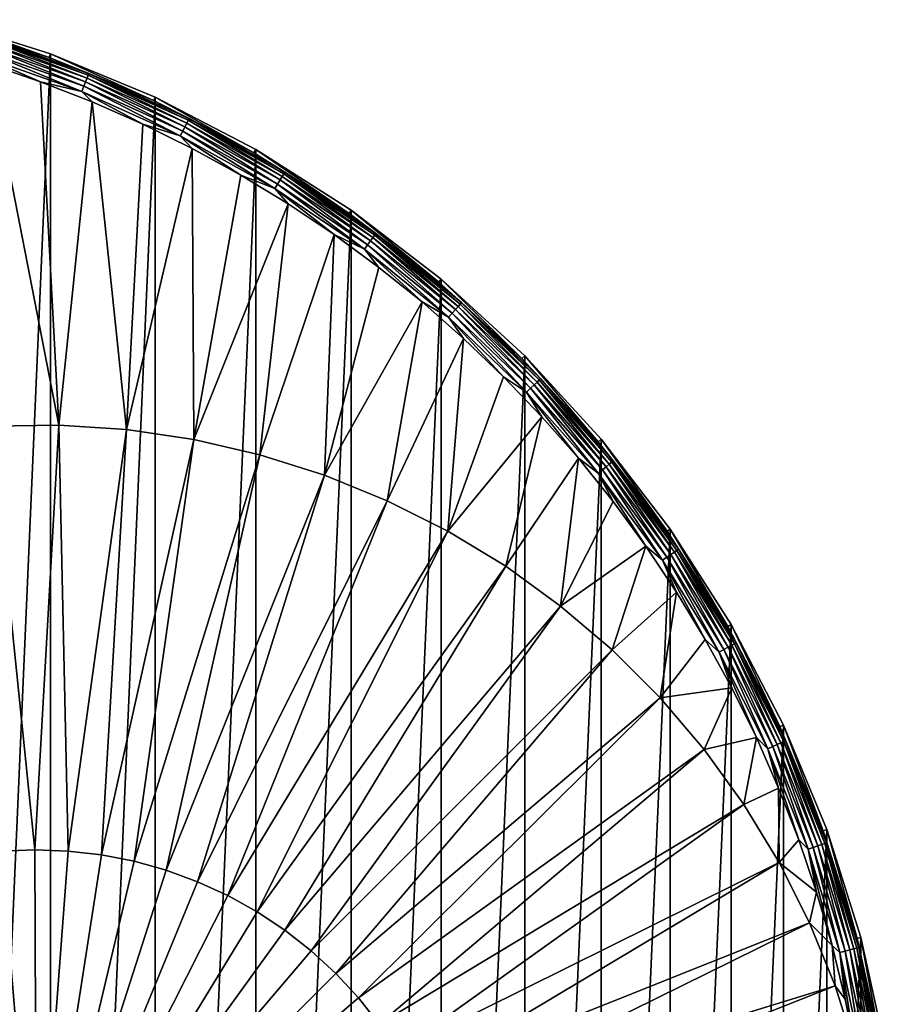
# Model space of a CAD drawing. Header units: metres. Extents: x -263 to 72, y -72 to 102.
# Tile 256 of 256: x 23 to 71, y 15 to 70. Entities that reach past the tile are written whole.
import ezdxf

# ---------------------------------------------------------------- set-up
doc = ezdxf.new("R2010")
doc.units = ezdxf.units.M
doc.layers.add('solid_FREE_STANDING_ONO_SW0004', color=7, linetype='CONTINUOUS')

msp = doc.modelspace()

# ---------------------------------------------------------------- linework, layer by layer
at = {"layer": 'solid_FREE_STANDING_ONO_SW0004'}
for points in [[(18.764444, 70.029602, -887), (18.708328, 69.820442, -874.593201), (24.722389, 67.924217, -874.593201)], [(24.796396, 68.127739, -887), (18.764444, 70.029602, -887), (24.722389, 67.924217, -874.593201)], [(18.764452, -70.029602, -887), (18.764444, 70.029602, -887), (24.796396, 68.127739, -887)], [(21.154413, 69.076408, -874.272705), (24.722389, 67.924217, -874.593201), (18.708328, 69.820442, -874.593201)], [(21.005436, 68.589951, -873.459045), (26.746597, 66.561462, -873.459045), (21.072075, 68.807549, -873.690979)], [(21.072075, 68.807549, -873.690979), (26.831451, 66.772636, -873.690979), (21.122524, 68.972282, -873.966553)], [(26.746597, 66.561462, -873.459045), (26.831451, 66.772636, -873.690979), (21.072075, 68.807549, -873.690979)], [(21.122524, 68.972282, -873.966553), (26.895687, 66.932495, -873.966553), (21.154413, 69.076408, -874.272705)], [(26.831451, 66.772636, -873.690979), (26.895687, 66.932495, -873.966553), (21.122524, 68.972282, -873.966553)], [(21.154413, 69.076408, -874.272705), (26.936293, 67.033539, -874.272705), (24.722389, 67.924217, -874.593201)], [(26.895687, 66.932495, -873.966553), (26.936293, 67.033539, -874.272705), (21.154413, 69.076408, -874.272705)], [(20.836704, 68.038979, -873.166809), (26.531748, 66.026794, -873.166809), (20.925732, 68.329689, -873.281555)], [(20.925732, 68.329689, -873.281555), (26.645109, 66.308899, -873.281555), (21.005436, 68.589951, -873.459045)], [(26.531748, 66.026794, -873.166809), (26.645109, 66.308899, -873.281555), (20.925732, 68.329689, -873.281555)], [(26.645109, 66.308899, -873.281555), (26.746597, 66.561462, -873.459045), (21.005436, 68.589951, -873.459045)], [(24.7964, -68.127739, -887), (18.764452, -70.029602, -887), (24.796396, 68.127739, -887)], [(24.226692, 66.565147, -873.1203), (26.531748, 66.026794, -873.166809), (20.836704, 68.038979, -873.166809)], [(21.300207, 67.558517, -873.1203), (24.226692, 66.565147, -873.1203), (20.836704, 68.038979, -873.166809)], [(24.796396, 68.127739, -887), (24.722389, 67.924217, -874.593201), (30.548298, 65.511047, -874.593201)], [(26.936293, 67.033539, -874.272705), (30.548298, 65.511047, -874.593201), (24.722389, 67.924217, -874.593201)], [(30.639791, 65.707329, -887), (24.796396, 68.127739, -887), (30.548298, 65.511047, -874.593201)], [(24.7964, -68.127739, -887), (24.796396, 68.127739, -887), (30.639791, 65.707329, -887)], [(25.263758, 47.385952, -872.586487), (24.226692, 66.565147, -873.1203), (21.300207, 67.558517, -873.1203)], [(25.263758, 47.385952, -872.586487), (21.300207, 67.558517, -873.1203), (21.479315, 47.335499, -872.541077)], [(24.226692, 66.565147, -873.1203), (27.107063, 65.445076, -873.1203), (26.531748, 66.026794, -873.166809)], [(25.263758, 47.385952, -872.586487), (27.107063, 65.445076, -873.1203), (24.226692, 66.565147, -873.1203)], [(26.645109, 66.308899, -873.281555), (32.172508, 63.81036, -873.281555), (26.746597, 66.561462, -873.459045)], [(26.746597, 66.561462, -873.459045), (32.295048, 64.053406, -873.459045), (26.831451, 66.772636, -873.690979)], [(32.172508, 63.81036, -873.281555), (32.295048, 64.053406, -873.459045), (26.746597, 66.561462, -873.459045)], [(26.831451, 66.772636, -873.690979), (32.397507, 64.256615, -873.690979), (26.895687, 66.932495, -873.966553)], [(32.295048, 64.053406, -873.459045), (32.397507, 64.256615, -873.690979), (26.831451, 66.772636, -873.690979)], [(26.895687, 66.932495, -873.966553), (32.475067, 64.410454, -873.966553), (26.936293, 67.033539, -874.272705)], [(32.397507, 64.256615, -873.690979), (32.475067, 64.410454, -873.966553), (26.895687, 66.932495, -873.966553)], [(26.936293, 67.033539, -874.272705), (32.524097, 64.507698, -874.272705), (30.548298, 65.511047, -874.593201)], [(32.475067, 64.410454, -873.966553), (32.524097, 64.507698, -874.272705), (26.936293, 67.033539, -874.272705)], [(26.531748, 66.026794, -873.166809), (32.035629, 63.538883, -873.166809), (26.645109, 66.308899, -873.281555)], [(29.935848, 64.200439, -873.1203), (32.035629, 63.538883, -873.166809), (26.531748, 66.026794, -873.166809)], [(27.107063, 65.445076, -873.1203), (29.935848, 64.200439, -873.1203), (26.531748, 66.026794, -873.166809)], [(32.035629, 63.538883, -873.166809), (32.172508, 63.81036, -873.281555), (26.645109, 66.308899, -873.281555)], [(30.63979, -65.707329, -887), (24.7964, -68.127739, -887), (30.639791, 65.707329, -887)], [(29.040163, 47.134285, -872.631836), (27.107063, 65.445076, -873.1203), (25.263758, 47.385952, -872.586487)], [(29.040163, 47.134285, -872.631836), (29.935848, 64.200439, -873.1203), (27.107063, 65.445076, -873.1203)], [(30.639791, 65.707329, -887), (30.548298, 65.511047, -874.593201), (36.141716, 62.599297, -874.593201)], [(32.524097, 64.507698, -874.272705), (36.141716, 62.599297, -874.593201), (30.548298, 65.511047, -874.593201)], [(30.63979, -65.707329, -887), (30.639791, 65.707329, -887), (36.250072, 62.786797, -887)], [(36.250072, 62.786797, -887), (30.639791, 65.707329, -887), (36.141716, 62.599297, -874.593201)], [(32.397507, 64.256615, -873.690979), (37.730133, 61.277634, -873.690979), (32.475067, 64.410454, -873.966553)], [(32.475067, 64.410454, -873.966553), (37.820465, 61.424335, -873.966553), (32.524097, 64.507698, -874.272705)], [(37.730133, 61.277634, -873.690979), (37.820465, 61.424335, -873.966553), (32.475067, 64.410454, -873.966553)], [(32.524097, 64.507698, -874.272705), (37.877563, 61.517071, -874.272705), (36.141716, 62.599297, -874.593201)], [(37.820465, 61.424335, -873.966553), (37.877563, 61.517071, -874.272705), (32.524097, 64.507698, -874.272705)], [(29.040163, 47.134285, -872.631836), (32.707649, 62.833595, -873.1203), (29.935848, 64.200439, -873.1203)], [(29.935848, 64.200439, -873.1203), (32.707649, 62.833595, -873.1203), (32.035629, 63.538883, -873.166809)], [(32.035629, 63.538883, -873.166809), (37.308697, 60.59317, -873.166809), (32.172508, 63.81036, -873.281555)], [(32.172508, 63.81036, -873.281555), (37.468102, 60.852062, -873.281555), (32.295048, 64.053406, -873.459045)], [(37.308697, 60.59317, -873.166809), (37.468102, 60.852062, -873.281555), (32.172508, 63.81036, -873.281555)], [(32.295048, 64.053406, -873.459045), (37.610813, 61.083843, -873.459045), (32.397507, 64.256615, -873.690979)], [(37.468102, 60.852062, -873.281555), (37.610813, 61.083843, -873.459045), (32.295048, 64.053406, -873.459045)], [(37.610813, 61.083843, -873.459045), (37.730133, 61.277634, -873.690979), (32.397507, 64.256615, -873.690979)], [(35.417202, 61.347153, -873.1203), (37.308697, 60.59317, -873.166809), (32.035629, 63.538883, -873.166809)], [(32.707649, 62.833595, -873.1203), (35.417202, 61.347153, -873.1203), (32.035629, 63.538883, -873.166809)], [(32.784451, 46.582092, -872.676758), (32.707649, 62.833595, -873.1203), (29.040163, 47.134285, -872.631836)], [(36.250069, -62.7868, -887), (30.63979, -65.707329, -887), (36.250072, 62.786797, -887)], [(32.784451, 46.582092, -872.676758), (35.417202, 61.347153, -873.1203), (32.707649, 62.833595, -873.1203)], [(36.250072, 62.786797, -887), (36.141716, 62.599297, -874.593201), (41.460075, 59.211128, -874.593201)], [(36.250069, -62.7868, -887), (36.250072, 62.786797, -887), (41.584316, 59.388508, -887)], [(41.584316, 59.388508, -887), (36.250072, 62.786797, -887), (41.460075, 59.211128, -874.593201)], [(37.877563, 61.517071, -874.272705), (41.460075, 59.211128, -874.593201), (36.141716, 62.599297, -874.593201)], [(32.784451, 46.582092, -872.676758), (38.059353, 59.743931, -873.1203), (35.417202, 61.347153, -873.1203)], [(35.417202, 61.347153, -873.1203), (38.059353, 59.743931, -873.1203), (37.308697, 60.59317, -873.166809)], [(37.468102, 60.852062, -873.281555), (42.493736, 57.455326, -873.281555), (37.610813, 61.083843, -873.459045)], [(37.610813, 61.083843, -873.459045), (42.655594, 57.674168, -873.459045), (37.730133, 61.277634, -873.690979)], [(42.493736, 57.455326, -873.281555), (42.655594, 57.674168, -873.459045), (37.610813, 61.083843, -873.459045)], [(37.730133, 61.277634, -873.690979), (42.790916, 57.85714, -873.690979), (37.820465, 61.424335, -873.966553)], [(42.655594, 57.674168, -873.459045), (42.790916, 57.85714, -873.690979), (37.730133, 61.277634, -873.690979)], [(37.820465, 61.424335, -873.966553), (42.893364, 57.995655, -873.966553), (37.877563, 61.517071, -874.272705)], [(42.790916, 57.85714, -873.690979), (42.893364, 57.995655, -873.966553), (37.820465, 61.424335, -873.966553)], [(37.877563, 61.517071, -874.272705), (42.958118, 58.083214, -874.272705), (41.460075, 59.211128, -874.593201)], [(42.893364, 57.995655, -873.966553), (42.958118, 58.083214, -874.272705), (37.877563, 61.517071, -874.272705)], [(37.308697, 60.59317, -873.166809), (42.31295, 57.210884, -873.166809), (37.468102, 60.852062, -873.281555)], [(40.629066, 58.026978, -873.1203), (42.31295, 57.210884, -873.166809), (37.308697, 60.59317, -873.166809)], [(38.059353, 59.743931, -873.1203), (40.629066, 58.026978, -873.1203), (37.308697, 60.59317, -873.166809)], [(42.31295, 57.210884, -873.166809), (42.493736, 57.455326, -873.281555), (37.468102, 60.852062, -873.281555)], [(36.472748, 45.732903, -872.721069), (38.059353, 59.743931, -873.1203), (32.784451, 46.582092, -872.676758)], [(41.584305, -59.388515, -887), (36.250069, -62.7868, -887), (41.584316, 59.388508, -887)], [(36.472748, 45.732903, -872.721069), (40.629066, 58.026978, -873.1203), (38.059353, 59.743931, -873.1203)], [(41.584316, 59.388508, -887), (41.460075, 59.211128, -874.593201), (46.462894, 55.37233, -874.593201)], [(41.584305, -59.388515, -887), (41.584316, 59.388508, -887), (46.602028, 55.53828, -887)], [(46.602028, 55.53828, -887), (41.584316, 59.388508, -887), (46.462894, 55.37233, -874.593201)], [(42.958118, 58.083214, -874.272705), (46.462894, 55.37233, -874.593201), (41.460075, 59.211128, -874.593201)], [(40.081539, 44.592129, -872.764404), (40.629066, 58.026978, -873.1203), (36.472748, 45.732903, -872.721069)], [(40.081539, 44.592129, -872.764404), (43.121464, 56.199566, -873.1203), (40.629066, 58.026978, -873.1203)], [(40.629066, 58.026978, -873.1203), (43.121464, 56.199566, -873.1203), (42.31295, 57.210884, -873.166809)], [(42.655594, 57.674168, -873.459045), (47.393036, 53.848949, -873.459045), (42.790916, 57.85714, -873.690979)], [(42.790916, 57.85714, -873.690979), (47.543392, 54.019787, -873.690979), (42.893364, 57.995655, -873.966553)], [(47.393036, 53.848949, -873.459045), (47.543392, 54.019787, -873.690979), (42.790916, 57.85714, -873.690979)], [(42.893364, 57.995655, -873.966553), (47.657215, 54.149113, -873.966553), (42.958118, 58.083214, -874.272705)], [(47.543392, 54.019787, -873.690979), (47.657215, 54.149113, -873.966553), (42.893364, 57.995655, -873.966553)], [(42.958118, 58.083214, -874.272705), (47.729164, 54.230865, -874.272705), (46.462894, 55.37233, -874.593201)], [(47.657215, 54.149113, -873.966553), (47.729164, 54.230865, -874.272705), (42.958118, 58.083214, -874.272705)], [(42.31295, 57.210884, -873.166809), (47.012341, 53.416393, -873.166809), (42.493736, 57.455326, -873.281555)], [(45.531796, 54.265156, -873.1203), (47.012341, 53.416393, -873.166809), (42.31295, 57.210884, -873.166809)], [(43.121464, 56.199566, -873.1203), (45.531796, 54.265156, -873.1203), (42.31295, 57.210884, -873.166809)], [(42.493736, 57.455326, -873.281555), (47.213207, 53.644623, -873.281555), (42.655594, 57.674168, -873.459045)], [(47.012341, 53.416393, -873.166809), (47.213207, 53.644623, -873.281555), (42.493736, 57.455326, -873.281555)], [(47.213207, 53.644623, -873.281555), (47.393036, 53.848949, -873.459045), (42.655594, 57.674168, -873.459045)], [(40.081539, 44.592129, -872.764404), (45.531796, 54.265156, -873.1203), (43.121464, 56.199566, -873.1203)], [(46.602016, -55.538292, -887), (41.584305, -59.388515, -887), (46.602028, 55.53828, -887)], [(46.602028, 55.53828, -887), (46.462894, 55.37233, -874.593201), (51.112106, 51.11211, -874.593201)], [(46.602016, -55.538292, -887), (46.602028, 55.53828, -887), (51.265244, 51.26524, -887)], [(51.265244, 51.26524, -887), (46.602028, 55.53828, -887), (51.112106, 51.11211, -874.593201)], [(47.729164, 54.230865, -874.272705), (51.112106, 51.11211, -874.593201), (46.462894, 55.37233, -874.593201)], [(43.587814, 43.167038, -872.806458), (45.531796, 54.265156, -873.1203), (40.081539, 44.592129, -872.764404)], [(43.587814, 43.167038, -872.806458), (47.855476, 52.227428, -873.1203), (45.531796, 54.265156, -873.1203)], [(45.531796, 54.265156, -873.1203), (47.855476, 52.227428, -873.1203), (47.012341, 53.416393, -873.166809)], [(47.393036, 53.848949, -873.459045), (51.789013, 49.635746, -873.459045), (47.543392, 54.019787, -873.690979)], [(47.543392, 54.019787, -873.690979), (51.953312, 49.793217, -873.690979), (47.657215, 54.149113, -873.966553)], [(51.789013, 49.635746, -873.459045), (51.953312, 49.793217, -873.690979), (47.543392, 54.019787, -873.690979)], [(47.657215, 54.149113, -873.966553), (52.077694, 49.912426, -873.966553), (47.729164, 54.230865, -874.272705)], [(51.953312, 49.793217, -873.690979), (52.077694, 49.912426, -873.966553), (47.657215, 54.149113, -873.966553)], [(47.729164, 54.230865, -874.272705), (52.156319, 49.987782, -874.272705), (51.112106, 51.11211, -874.593201)], [(52.077694, 49.912426, -873.966553), (52.156319, 49.987782, -874.272705), (47.729164, 54.230865, -874.272705)], [(47.012341, 53.416393, -873.166809), (51.373005, 49.237038, -873.166809), (47.213207, 53.644623, -873.281555)], [(50.088036, 50.090324, -873.1203), (51.373005, 49.237038, -873.166809), (47.012341, 53.416393, -873.166809)], [(47.855476, 52.227428, -873.1203), (50.088036, 50.090324, -873.1203), (47.012341, 53.416393, -873.166809)], [(47.213207, 53.644623, -873.281555), (51.592503, 49.447407, -873.281555), (47.393036, 53.848949, -873.459045)], [(51.373005, 49.237038, -873.166809), (51.592503, 49.447407, -873.281555), (47.213207, 53.644623, -873.281555)], [(51.592503, 49.447407, -873.281555), (51.789013, 49.635746, -873.459045), (47.393036, 53.848949, -873.459045)], [(46.969223, 41.466724, -872.847046), (47.855476, 52.227428, -873.1203), (43.587814, 43.167038, -872.806458)], [(46.969223, 41.466724, -872.847046), (50.088036, 50.090324, -873.1203), (47.855476, 52.227428, -873.1203)], [(51.265236, -51.265247, -887), (46.602016, -55.538292, -887), (51.265244, 51.26524, -887)], [(51.265244, 51.26524, -887), (51.112106, 51.11211, -874.593201), (55.372322, 46.462902, -874.593201)], [(51.265236, -51.265247, -887), (51.265244, 51.26524, -887), (55.538288, 46.60202, -887)], [(55.538288, 46.60202, -887), (51.265244, 51.26524, -887), (55.372322, 46.462902, -874.593201)], [(52.156319, 49.987782, -874.272705), (55.372322, 46.462902, -874.593201), (51.112106, 51.11211, -874.593201)], [(46.969223, 41.466724, -872.847046), (52.225349, 47.857746, -873.1203), (50.088036, 50.090324, -873.1203)], [(50.088036, 50.090324, -873.1203), (52.225349, 47.857746, -873.1203), (51.373005, 49.237038, -873.166809)], [(51.592503, 49.447407, -873.281555), (55.600071, 44.893925, -873.281555), (51.789013, 49.635746, -873.459045)], [(51.789013, 49.635746, -873.459045), (55.811848, 45.064919, -873.459045), (51.953312, 49.793217, -873.690979)], [(55.600071, 44.893925, -873.281555), (55.811848, 45.064919, -873.459045), (51.789013, 49.635746, -873.459045)], [(51.953312, 49.793217, -873.690979), (55.988911, 45.20789, -873.690979), (52.077694, 49.912426, -873.966553)], [(55.811848, 45.064919, -873.459045), (55.988911, 45.20789, -873.690979), (51.953312, 49.793217, -873.690979)], [(52.077694, 49.912426, -873.966553), (56.122952, 45.31612, -873.966553), (52.156319, 49.987782, -874.272705)], [(55.988911, 45.20789, -873.690979), (56.122952, 45.31612, -873.966553), (52.077694, 49.912426, -873.966553)], [(52.156319, 49.987782, -874.272705), (56.207684, 45.384533, -874.272705), (55.372322, 46.462902, -874.593201)], [(56.122952, 45.31612, -873.966553), (56.207684, 45.384533, -874.272705), (52.156319, 49.987782, -874.272705)], [(51.373005, 49.237038, -873.166809), (55.363525, 44.702923, -873.166809), (51.592503, 49.447407, -873.281555)], [(54.263283, 45.534027, -873.1203), (55.363525, 44.702923, -873.166809), (51.373005, 49.237038, -873.166809)], [(52.225349, 47.857746, -873.1203), (54.263283, 45.534027, -873.1203), (51.373005, 49.237038, -873.166809)], [(55.363525, 44.702923, -873.166809), (55.600071, 44.893925, -873.281555), (51.592503, 49.447407, -873.281555)], [(50.204197, 39.502026, -872.885925), (52.225349, 47.857746, -873.1203), (46.969223, 41.466724, -872.847046)], [(50.204197, 39.502026, -872.885925), (54.263283, 45.534027, -873.1203), (52.225349, 47.857746, -873.1203)], [(25.263758, 47.385952, -872.586487), (21.479315, 47.335499, -872.541077), (23.920332, 23.667299, -872.14856)], [(21.479315, 47.335499, -872.541077), (22.059456, 23.587109, -872.126221), (23.920332, 23.667299, -872.14856)], [(25.263758, 47.385952, -872.586487), (23.920332, 23.667299, -872.14856), (25.78175, 23.600885, -872.170898)], [(29.040163, 47.134285, -872.631836), (25.263758, 47.385952, -872.586487), (25.78175, 23.600885, -872.170898)], [(29.040163, 47.134285, -872.631836), (25.78175, 23.600885, -872.170898), (27.632181, 23.388277, -872.193115)], [(32.784451, 46.582092, -872.676758), (29.040163, 47.134285, -872.631836), (27.632181, 23.388277, -872.193115)], [(32.784451, 46.582092, -872.676758), (27.632181, 23.388277, -872.193115), (29.460161, 23.030792, -872.215027)], [(36.472748, 45.732903, -872.721069), (32.784451, 46.582092, -872.676758), (29.460161, 23.030792, -872.215027)], [(55.538273, -46.602039, -887), (51.265236, -51.265247, -887), (55.538288, 46.60202, -887)], [(55.538288, 46.60202, -887), (55.372322, 46.462902, -874.593201), (59.211124, 41.460079, -874.593201)], [(56.207684, 45.384533, -874.272705), (59.211124, 41.460079, -874.593201), (55.372322, 46.462902, -874.593201)], [(55.538273, -46.602039, -887), (55.538288, 46.60202, -887), (59.388515, 41.584305, -887)], [(59.388515, 41.584305, -887), (55.538288, 46.60202, -887), (59.211124, 41.460079, -874.593201)], [(36.472748, 45.732903, -872.721069), (29.460161, 23.030792, -872.215027), (31.254368, 22.530647, -872.236572)], [(40.081539, 44.592129, -872.764404), (36.472748, 45.732903, -872.721069), (31.254368, 22.530647, -872.236572)], [(53.272121, 37.285469, -872.922729), (54.263283, 45.534027, -873.1203), (50.204197, 39.502026, -872.885925)], [(53.272121, 37.285469, -872.922729), (56.197857, 43.123692, -873.1203), (54.263283, 45.534027, -873.1203)], [(54.263283, 45.534027, -873.1203), (56.197857, 43.123692, -873.1203), (55.363525, 44.702923, -873.166809)], [(55.811848, 45.064919, -873.459045), (59.432556, 40.169395, -873.459045), (55.988911, 45.20789, -873.690979)], [(55.988911, 45.20789, -873.690979), (59.621105, 40.296833, -873.690979), (56.122952, 45.31612, -873.966553)], [(59.432556, 40.169395, -873.459045), (59.621105, 40.296833, -873.690979), (55.988911, 45.20789, -873.690979)], [(56.122952, 45.31612, -873.966553), (59.763844, 40.393311, -873.966553), (56.207684, 45.384533, -874.272705)], [(59.621105, 40.296833, -873.690979), (59.763844, 40.393311, -873.966553), (56.122952, 45.31612, -873.966553)], [(56.207684, 45.384533, -874.272705), (59.854073, 40.454292, -874.272705), (59.211124, 41.460079, -874.593201)], [(59.763844, 40.393311, -873.966553), (59.854073, 40.454292, -874.272705), (56.207684, 45.384533, -874.272705)], [(40.081539, 44.592129, -872.764404), (31.254368, 22.530647, -872.236572), (33.003685, 21.890938, -872.257568)], [(43.587814, 43.167038, -872.806458), (40.081539, 44.592129, -872.764404), (33.003685, 21.890938, -872.257568)], [(55.363525, 44.702923, -873.166809), (58.955151, 39.846725, -873.166809), (55.600071, 44.893925, -873.281555)], [(58.025421, 40.631287, -873.1203), (58.955151, 39.846725, -873.166809), (55.363525, 44.702923, -873.166809)], [(56.197857, 43.123692, -873.1203), (58.025421, 40.631287, -873.1203), (55.363525, 44.702923, -873.166809)], [(55.600071, 44.893925, -873.281555), (59.207043, 40.016975, -873.281555), (55.811848, 45.064919, -873.459045)], [(58.955151, 39.846725, -873.166809), (59.207043, 40.016975, -873.281555), (55.600071, 44.893925, -873.281555)], [(59.207043, 40.016975, -873.281555), (59.432556, 40.169395, -873.459045), (55.811848, 45.064919, -873.459045)], [(43.587814, 43.167038, -872.806458), (33.003685, 21.890938, -872.257568), (34.697281, 21.115625, -872.277893)], [(46.969223, 41.466724, -872.847046), (43.587814, 43.167038, -872.806458), (34.697281, 21.115625, -872.277893)], [(53.272121, 37.285469, -872.922729), (58.025421, 40.631287, -873.1203), (56.197857, 43.123692, -873.1203)], [(46.969223, 41.466724, -872.847046), (34.697281, 21.115625, -872.277893), (36.324665, 20.209517, -872.297485)], [(50.204197, 39.502026, -872.885925), (46.969223, 41.466724, -872.847046), (36.324665, 20.209517, -872.297485)], [(59.388496, -41.584332, -887), (55.538273, -46.602039, -887), (59.388515, 41.584305, -887)], [(59.388515, 41.584305, -887), (59.211124, 41.460079, -874.593201), (62.599293, 36.141724, -874.593201)], [(59.854073, 40.454292, -874.272705), (62.599293, 36.141724, -874.593201), (59.211124, 41.460079, -874.593201)], [(59.388496, -41.584332, -887), (59.388515, 41.584305, -887), (62.786804, 36.250061, -887)], [(62.786804, 36.250061, -887), (59.388515, 41.584305, -887), (62.599293, 36.141724, -874.593201)], [(56.153427, 34.831184, -872.957336), (58.025421, 40.631287, -873.1203), (53.272121, 37.285469, -872.922729)], [(56.153427, 34.831184, -872.957336), (59.742546, 38.061527, -873.1203), (58.025421, 40.631287, -873.1203)], [(58.025421, 40.631287, -873.1203), (59.742546, 38.061527, -873.1203), (58.955151, 39.846725, -873.166809)], [(59.207043, 40.016975, -873.281555), (62.387424, 34.851707, -873.281555), (59.432556, 40.169395, -873.459045)], [(59.432556, 40.169395, -873.459045), (62.625053, 34.984455, -873.459045), (59.621105, 40.296833, -873.690979)], [(62.387424, 34.851707, -873.281555), (62.625053, 34.984455, -873.459045), (59.432556, 40.169395, -873.459045)], [(59.621105, 40.296833, -873.690979), (62.82373, 35.095444, -873.690979), (59.763844, 40.393311, -873.966553)], [(62.625053, 34.984455, -873.459045), (62.82373, 35.095444, -873.690979), (59.621105, 40.296833, -873.690979)], [(59.763844, 40.393311, -873.966553), (62.974136, 35.179462, -873.966553), (59.854073, 40.454292, -874.272705)], [(62.82373, 35.095444, -873.690979), (62.974136, 35.179462, -873.966553), (59.763844, 40.393311, -873.966553)], [(59.854073, 40.454292, -874.272705), (63.06921, 35.232574, -874.272705), (62.599293, 36.141724, -874.593201)], [(62.974136, 35.179462, -873.966553), (63.06921, 35.232574, -874.272705), (59.854073, 40.454292, -874.272705)], [(58.955151, 39.846725, -873.166809), (62.122002, 34.70343, -873.166809), (59.207043, 40.016975, -873.281555)], [(61.345966, 35.419258, -873.1203), (62.122002, 34.70343, -873.166809), (58.955151, 39.846725, -873.166809)], [(59.742546, 38.061527, -873.1203), (61.345966, 35.419258, -873.1203), (58.955151, 39.846725, -873.166809)], [(62.122002, 34.70343, -873.166809), (62.387424, 34.851707, -873.281555), (59.207043, 40.016975, -873.281555)], [(50.204197, 39.502026, -872.885925), (36.324665, 20.209517, -872.297485), (37.875751, 19.178219, -872.316101)], [(53.272121, 37.285469, -872.922729), (50.204197, 39.502026, -872.885925), (37.875751, 19.178219, -872.316101)], [(58.829742, 32.154823, -872.989441), (59.742546, 38.061527, -873.1203), (56.153427, 34.831184, -872.957336)], [(58.829742, 32.154823, -872.989441), (61.345966, 35.419258, -873.1203), (59.742546, 38.061527, -873.1203)], [(53.272121, 37.285469, -872.922729), (37.875751, 19.178219, -872.316101), (39.340935, 18.028126, -872.333679)], [(56.153427, 34.831184, -872.957336), (53.272121, 37.285469, -872.922729), (39.340935, 18.028126, -872.333679)], [(62.786793, -36.250084, -887), (59.388496, -41.584332, -887), (62.786804, 36.250061, -887)], [(62.786804, 36.250061, -887), (62.599293, 36.141724, -874.593201), (65.51104, 30.548306, -874.593201)], [(63.06921, 35.232574, -874.272705), (65.51104, 30.548306, -874.593201), (62.599293, 36.141724, -874.593201)], [(62.786793, -36.250084, -887), (62.786804, 36.250061, -887), (65.707329, 30.639786, -887)], [(65.707329, 30.639786, -887), (62.786804, 36.250061, -887), (65.51104, 30.548306, -874.593201)], [(58.829742, 32.154823, -872.989441), (62.832584, 32.709591, -873.1203), (61.345966, 35.419258, -873.1203)], [(61.345966, 35.419258, -873.1203), (62.832584, 32.709591, -873.1203), (62.122002, 34.70343, -873.166809)], [(62.974136, 35.179462, -873.966553), (65.730698, 29.712149, -873.966553), (63.06921, 35.232574, -874.272705)], [(63.06921, 35.232574, -874.272705), (65.829933, 29.757006, -874.272705), (65.51104, 30.548306, -874.593201)], [(65.730698, 29.712149, -873.966553), (65.829933, 29.757006, -874.272705), (63.06921, 35.232574, -874.272705)], [(56.153427, 34.831184, -872.957336), (39.340935, 18.028126, -872.333679), (40.711136, 16.766359, -872.350098)], [(58.829742, 32.154823, -872.989441), (56.153427, 34.831184, -872.957336), (40.711136, 16.766359, -872.350098)], [(62.122002, 34.70343, -873.166809), (64.841263, 29.310099, -873.166809), (62.387424, 34.851707, -873.281555)], [(64.199577, 29.937704, -873.1203), (64.841263, 29.310099, -873.166809), (62.122002, 34.70343, -873.166809)], [(62.832584, 32.709591, -873.1203), (64.199577, 29.937704, -873.1203), (62.122002, 34.70343, -873.166809)], [(62.387424, 34.851707, -873.281555), (65.118309, 29.435329, -873.281555), (62.625053, 34.984455, -873.459045)], [(64.841263, 29.310099, -873.166809), (65.118309, 29.435329, -873.281555), (62.387424, 34.851707, -873.281555)], [(62.625053, 34.984455, -873.459045), (65.366333, 29.547445, -873.459045), (62.82373, 35.095444, -873.690979)], [(65.118309, 29.435329, -873.281555), (65.366333, 29.547445, -873.459045), (62.625053, 34.984455, -873.459045)], [(62.82373, 35.095444, -873.690979), (65.573708, 29.641186, -873.690979), (62.974136, 35.179462, -873.966553)], [(65.366333, 29.547445, -873.459045), (65.573708, 29.641186, -873.690979), (62.82373, 35.095444, -873.690979)], [(65.573708, 29.641186, -873.690979), (65.730698, 29.712149, -873.966553), (62.974136, 35.179462, -873.966553)], [(61.284012, 29.273449, -873.018921), (62.832584, 32.709591, -873.1203), (58.829742, 32.154823, -872.989441)], [(61.284012, 29.273449, -873.018921), (64.199577, 29.937704, -873.1203), (62.832584, 32.709591, -873.1203)], [(58.829742, 32.154823, -872.989441), (40.711136, 16.766359, -872.350098), (41.977875, 15.400735, -872.365356)], [(61.284012, 29.273449, -873.018921), (58.829742, 32.154823, -872.989441), (41.977875, 15.400735, -872.365356)], [(65.707321, -30.639803, -887), (62.786793, -36.250084, -887), (65.707329, 30.639786, -887)], [(65.707329, 30.639786, -887), (65.51104, 30.548306, -874.593201), (67.92421, 24.722397, -874.593201)], [(65.829933, 29.757006, -874.272705), (67.92421, 24.722397, -874.593201), (65.51104, 30.548306, -874.593201)], [(65.707321, -30.639803, -887), (65.707329, 30.639786, -887), (68.127739, 24.796394, -887)], [(68.127739, 24.796394, -887), (65.707329, 30.639786, -887), (67.92421, 24.722397, -874.593201)], [(63.500584, 26.205431, -873.045532), (64.199577, 29.937704, -873.1203), (61.284012, 29.273449, -873.018921)], [(63.500584, 26.205431, -873.045532), (65.444382, 27.108753, -873.1203), (64.199577, 29.937704, -873.1203)], [(64.199577, 29.937704, -873.1203), (65.444382, 27.108753, -873.1203), (64.841263, 29.310099, -873.166809)], [(65.573708, 29.641186, -873.690979), (67.851227, 23.973364, -873.690979), (65.730698, 29.712149, -873.966553)], [(65.730698, 29.712149, -873.966553), (68.013672, 24.030758, -873.966553), (65.829933, 29.757006, -874.272705)], [(67.851227, 23.973364, -873.690979), (68.013672, 24.030758, -873.966553), (65.730698, 29.712149, -873.966553)], [(65.829933, 29.757006, -874.272705), (68.116348, 24.067038, -874.272705), (67.92421, 24.722397, -874.593201)], [(68.013672, 24.030758, -873.966553), (68.116348, 24.067038, -874.272705), (65.829933, 29.757006, -874.272705)], [(61.284012, 29.273449, -873.018921), (41.977875, 15.400735, -872.365356), (43.133301, 13.939712, -872.379211)], [(63.500584, 26.205431, -873.045532), (61.284012, 29.273449, -873.018921), (43.133301, 13.939712, -872.379211)], [(64.841263, 29.310099, -873.166809), (67.093338, 23.705585, -873.166809), (65.118309, 29.435329, -873.281555)], [(66.56459, 24.228228, -873.1203), (67.093338, 23.705585, -873.166809), (64.841263, 29.310099, -873.166809)], [(65.444382, 27.108753, -873.1203), (66.56459, 24.228228, -873.1203), (64.841263, 29.310099, -873.166809)], [(65.118309, 29.435329, -873.281555), (67.380005, 23.806871, -873.281555), (65.366333, 29.547445, -873.459045)], [(67.093338, 23.705585, -873.166809), (67.380005, 23.806871, -873.281555), (65.118309, 29.435329, -873.281555)], [(65.366333, 29.547445, -873.459045), (67.63665, 23.897549, -873.459045), (65.573708, 29.641186, -873.690979)], [(67.380005, 23.806871, -873.281555), (67.63665, 23.897549, -873.459045), (65.366333, 29.547445, -873.459045)], [(67.63665, 23.897549, -873.459045), (67.851227, 23.973364, -873.690979), (65.573708, 29.641186, -873.690979)], [(65.465324, 22.970331, -873.069153), (65.444382, 27.108753, -873.1203), (63.500584, 26.205431, -873.045532)], [(65.465324, 22.970331, -873.069153), (66.56459, 24.228228, -873.1203), (65.444382, 27.108753, -873.1203)], [(63.500584, 26.205431, -873.045532), (43.133301, 13.939712, -872.379211), (44.170254, 12.392341, -872.391663)], [(65.465324, 22.970331, -873.069153), (63.500584, 26.205431, -873.045532), (44.170254, 12.392341, -872.391663)], [(68.127731, -24.796419, -887), (65.707321, -30.639803, -887), (68.127739, 24.796394, -887)], [(68.127739, 24.796394, -887), (67.92421, 24.722397, -874.593201), (69.820442, 18.708334, -874.593201)], [(68.127731, -24.796419, -887), (68.127739, 24.796394, -887), (70.029602, 18.764446, -887)], [(70.029602, 18.764446, -887), (68.127739, 24.796394, -887), (69.820442, 18.708334, -874.593201)], [(65.465324, 22.970331, -873.069153), (67.558075, 21.301607, -873.1203), (66.56459, 24.228228, -873.1203)], [(66.56459, 24.228228, -873.1203), (67.558075, 21.301607, -873.1203), (67.093338, 23.705585, -873.166809)], [(68.116348, 24.067038, -874.272705), (69.820442, 18.708334, -874.593201), (67.92421, 24.722397, -874.593201)], [(24.009604, 0, -872.009583), (23.920332, 23.667299, -872.14856), (22.059456, 23.587109, -872.126221)], [(24.009604, 0, -872.009583), (25.78175, 23.600885, -872.170898), (23.920332, 23.667299, -872.14856)], [(67.093338, 23.705585, -873.166809), (68.862007, 17.930273, -873.166809), (67.380005, 23.806871, -873.281555)], [(68.422966, 18.334375, -873.1203), (68.862007, 17.930273, -873.166809), (67.093338, 23.705585, -873.166809)], [(67.558075, 21.301607, -873.1203), (68.422966, 18.334375, -873.1203), (67.093338, 23.705585, -873.166809)], [(67.380005, 23.806871, -873.281555), (69.156235, 18.006882, -873.281555), (67.63665, 23.897549, -873.459045)], [(68.862007, 17.930273, -873.166809), (69.156235, 18.006882, -873.281555), (67.380005, 23.806871, -873.281555)], [(67.63665, 23.897549, -873.459045), (69.41964, 18.075468, -873.459045), (67.851227, 23.973364, -873.690979)], [(69.156235, 18.006882, -873.281555), (69.41964, 18.075468, -873.459045), (67.63665, 23.897549, -873.459045)], [(67.851227, 23.973364, -873.690979), (69.639877, 18.132813, -873.690979), (68.013672, 24.030758, -873.966553)], [(69.41964, 18.075468, -873.459045), (69.639877, 18.132813, -873.690979), (67.851227, 23.973364, -873.690979)], [(68.013672, 24.030758, -873.966553), (69.806602, 18.176226, -873.966553), (68.116348, 24.067038, -874.272705)], [(69.639877, 18.132813, -873.690979), (69.806602, 18.176226, -873.966553), (68.013672, 24.030758, -873.966553)], [(68.116348, 24.067038, -874.272705), (69.911987, 18.203667, -874.272705), (69.820442, 18.708334, -874.593201)], [(69.806602, 18.176226, -873.966553), (69.911987, 18.203667, -874.272705), (68.116348, 24.067038, -874.272705)], [(24.009604, 0, -872.009583), (20.210649, 23.360809, -872.104004), (18.385365, 22.989803, -872.082092)], [(24.009604, 0, -872.009583), (22.059456, 23.587109, -872.126221), (20.210649, 23.360809, -872.104004)], [(24.009604, 0, -872.009583), (27.632181, 23.388277, -872.193115), (25.78175, 23.600885, -872.170898)], [(24.009604, 0, -872.009583), (29.460161, 23.030792, -872.215027), (27.632181, 23.388277, -872.193115)], [(24.009604, 0, -872.009583), (18.385365, 22.989803, -872.082092), (22.339272, 6.260771, -872)], [(24.009604, 0, -872.009583), (31.254368, 22.530647, -872.236572), (29.460161, 23.030792, -872.215027)], [(65.465324, 22.970331, -873.069153), (44.170254, 12.392341, -872.391663), (45.082314, 10.768207, -872.402588)], [(67.165703, 19.588776, -873.089539), (65.465324, 22.970331, -873.069153), (45.082314, 10.768207, -872.402588)], [(67.165703, 19.588776, -873.089539), (67.558075, 21.301607, -873.1203), (65.465324, 22.970331, -873.069153)], [(24.009604, 0, -872.009583), (33.003685, 21.890938, -872.257568), (31.254368, 22.530647, -872.236572)], [(24.009604, 0, -872.009583), (34.697281, 21.115625, -872.277893), (33.003685, 21.890938, -872.257568)], [(24.009604, 0, -872.009583), (36.324665, 20.209517, -872.297485), (34.697281, 21.115625, -872.277893)], [(67.165703, 19.588776, -873.089539), (68.422966, 18.334375, -873.1203), (67.558075, 21.301607, -873.1203)], [(24.009604, 0, -872.009583), (37.875751, 19.178219, -872.316101), (36.324665, 20.209517, -872.297485)], [(67.165703, 19.588776, -873.089539), (45.082314, 10.768207, -872.402588), (45.863831, 9.07737, -872.411987)], [(68.590889, 16.082327, -873.106628), (67.165703, 19.588776, -873.089539), (45.863831, 9.07737, -872.411987)], [(68.590889, 16.082327, -873.106628), (68.422966, 18.334375, -873.1203), (67.165703, 19.588776, -873.089539)], [(24.009604, 0, -872.009583), (39.340935, 18.028126, -872.333679), (37.875751, 19.178219, -872.316101)], [(70.029602, -18.764465, -887), (68.127731, -24.796419, -887), (70.029602, 18.764446, -887)], [(70.029602, 18.764446, -887), (69.820442, 18.708334, -874.593201), (71.185287, 12.551892, -874.593201)], [(69.911987, 18.203667, -874.272705), (71.185287, 12.551892, -874.593201), (69.820442, 18.708334, -874.593201)], [(71.39856, 12.589522, -887), (70.029602, 18.764446, -887), (71.185287, 12.551892, -874.593201)], [(70.029602, -18.764465, -887), (70.029602, 18.764446, -887), (71.39856, 12.589522, -887)], [(68.422966, 18.334375, -873.1203), (69.157585, 15.332305, -873.1203), (68.862007, 17.930273, -873.166809)], [(68.590889, 16.082327, -873.106628), (69.157585, 15.332305, -873.1203), (68.422966, 18.334375, -873.1203)], [(69.639877, 18.132813, -873.690979), (70.926765, 12.161615, -873.690979), (69.806602, 18.176226, -873.966553)], [(69.806602, 18.176226, -873.966553), (71.096573, 12.190732, -873.966553), (69.911987, 18.203667, -874.272705)], [(70.926765, 12.161615, -873.690979), (71.096573, 12.190732, -873.966553), (69.806602, 18.176226, -873.966553)], [(69.911987, 18.203667, -874.272705), (71.203911, 12.209136, -874.272705), (71.185287, 12.551892, -874.593201)], [(71.096573, 12.190732, -873.966553), (71.203911, 12.209136, -874.272705), (69.911987, 18.203667, -874.272705)], [(24.009604, 0, -872.009583), (40.711136, 16.766359, -872.350098), (39.340935, 18.028126, -872.333679)], [(68.862007, 17.930273, -873.166809), (70.134529, 12.025773, -873.166809), (69.156235, 18.006882, -873.281555)], [(69.760567, 12.301, -873.1203), (70.134529, 12.025773, -873.166809), (68.862007, 17.930273, -873.166809)], [(69.729927, 12.473536, -873.1203), (69.760567, 12.301, -873.1203), (68.862007, 17.930273, -873.166809)], [(69.157585, 15.332305, -873.1203), (69.729927, 12.473536, -873.1203), (68.862007, 17.930273, -873.166809)], [(69.156235, 18.006882, -873.281555), (70.434189, 12.077154, -873.281555), (69.41964, 18.075468, -873.459045)], [(70.134529, 12.025773, -873.166809), (70.434189, 12.077154, -873.281555), (69.156235, 18.006882, -873.281555)], [(69.41964, 18.075468, -873.459045), (70.702461, 12.123155, -873.459045), (69.639877, 18.132813, -873.690979)], [(70.434189, 12.077154, -873.281555), (70.702461, 12.123155, -873.459045), (69.41964, 18.075468, -873.459045)], [(70.702461, 12.123155, -873.459045), (70.926765, 12.161615, -873.690979), (69.639877, 18.132813, -873.690979)], [(24.009604, 0, -872.009583), (41.977875, 15.400735, -872.365356), (40.711136, 16.766359, -872.350098)], [(68.590889, 16.082327, -873.106628), (45.863831, 9.07737, -872.411987), (46.509964, 7.330305, -872.419739)], [(68.590889, 16.082327, -873.106628), (46.509964, 7.330305, -872.419739), (69.729927, 12.473536, -873.1203)], [(68.590889, 16.082327, -873.106628), (69.729927, 12.473536, -873.1203), (69.157585, 15.332305, -873.1203)], [(24.009604, 0, -872.009583), (43.133301, 13.939712, -872.379211), (41.977875, 15.400735, -872.365356)]]:
    msp.add_3dface(points, dxfattribs=at)

doc.saveas('drawing.dxf')
